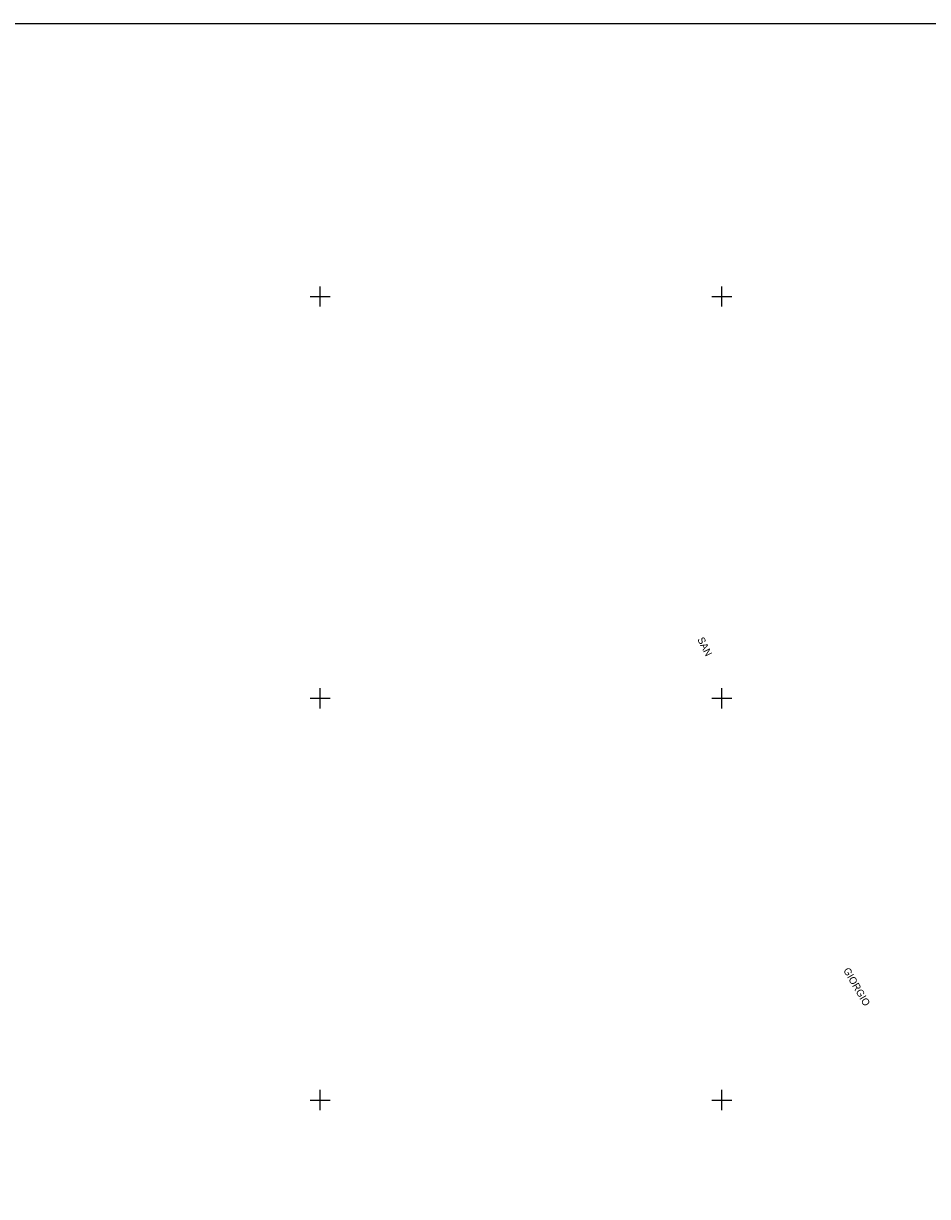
# Model space of a CAD drawing. Header units: metres. Extents: x 19797 to 22323, y -23130 to -21864.
# Tile 4 of 8: x 20652 to 21102, y -22448 to -21864. Entities that reach past the tile are written whole.
import ezdxf

# ---------------------------------------------------------------- set-up
doc = ezdxf.new("R2010")
doc.units = ezdxf.units.M
doc.linetypes.add('CONTINUA', pattern=[0])
for name, color, linetype in [('LINEEVARIE', 6, 'CONTINUA'), ('SIMBOLI', 6, 'CONTINUA'), ('TESTI', 3, 'CONTINUA')]:
    doc.layers.add(name, color=color, linetype=linetype)

# ---------------------------------------------------------------- blocks, each defined once
blk = doc.blocks.new('3', base_point=(5, 5))
at = {"layer": 'SIMBOLI'}
for p, q in [((5, 0), (5, 10)), ((0, 5), (10, 5))]:
    blk.add_line(p, q, dxfattribs=at)

msp = doc.modelspace()

# ---------------------------------------------------------------- linework, layer by layer
at = {"layer": 'LINEEVARIE', "color": 2}
msp.add_lwpolyline([(20430, -23130), (20430, -21864), (22323, -21864), (22323, -23130), (20430, -23130)], dxfattribs=at)

# ---------------------------------------------------------------- block references
at = {"layer": 'SIMBOLI'}
for p in [(20800, -22000), (21000, -22000), (20800, -22200), (21000, -22200), (20800, -22400), (21000, -22400)]:
    msp.add_blockref('3', p, dxfattribs=at)

# ---------------------------------------------------------------- texts
at = {"layer": 'TESTI', "color": 3}
for s, rotation, p in [('SAN', 296.585, (20987.666, -22170.641)), ('GIORGIO', 300.252, (21060.277, -22335.411)), ('GIORGIO', 300.252, (21060.277, -22335.411))]:
    msp.add_text(s, height=3.6, rotation=rotation, dxfattribs=at).set_placement(p)

doc.saveas('drawing.dxf')
